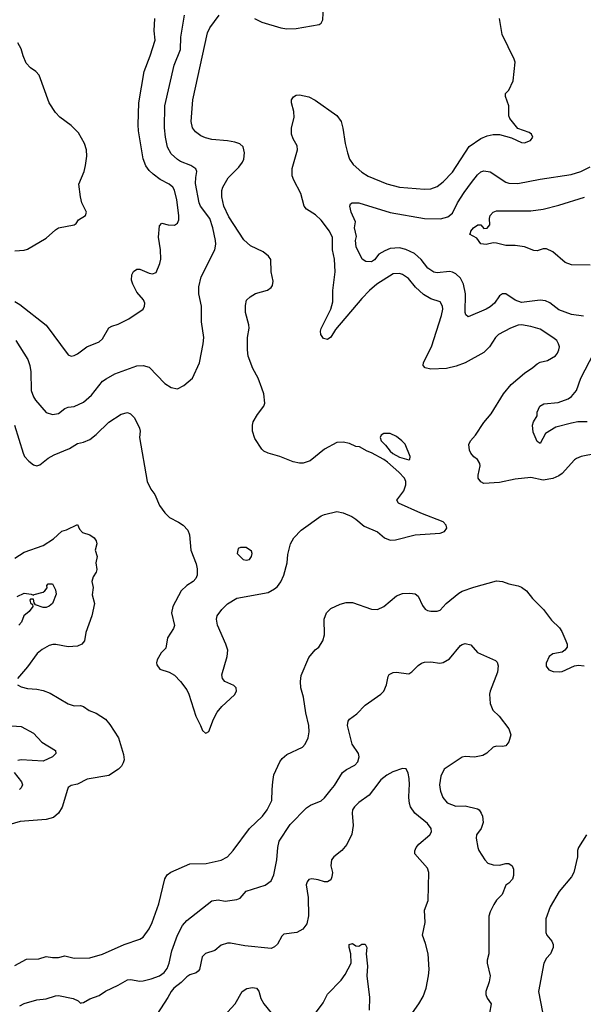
# Model space of a CAD drawing. Header units: inches. Extents: x 1934316 to 2140091, y 524953 to 667329.
# Tile 18 of 256: x 1953981 to 1957586, y 558627 to 564921. Entities that reach past the tile are written whole.
import ezdxf

# ---------------------------------------------------------------- set-up
doc = ezdxf.new("R2010")
doc.units = ezdxf.units.IN
doc.header["$MEASUREMENT"] = 0
doc.layers.add('B9555', color=7, linetype='Continuous')
doc.layers.add('B9556', color=7, linetype='Continuous')

msp = doc.modelspace()

# ---------------------------------------------------------------- linework, layer by layer
at = {"layer": 'B9555', "color": 5}
for points, elevation in [([(1954286.1, 560000), (1954252.6, 559887.4), (1954230, 559849.6), (1954198, 559822), (1954150, 559808.1), (1953984.3, 559795.7), (1953875.3, 559764.7)], 380), ([(1953950, 558874.9), (1954024.2, 558915.8), (1954102.3, 558917.8), (1954150, 558932), (1954190, 558926), (1954230, 558926.3), (1954270, 558936.5), (1954330, 558922.6), (1954430, 558923.6), (1954510, 558946.9), (1954649.3, 559010), (1954750, 559043.1), (1954770, 559057), (1954809.7, 559110), (1954828.3, 559150), (1954870.8, 559269.2), (1954909.7, 559430), (1954924.5, 559455.5), (1954947.7, 559472.3), (1955070, 559524.4), (1955173.3, 559526.7), (1955270, 559549.1), (1955310, 559569), (1955346.9, 559610), (1955449.9, 559750.1), (1955534.5, 559830), (1955564.5, 559870), (1955593.4, 559930), (1955596.7, 560000)], 380), ([(1953982.6, 558617.4), (1954008.7, 558631.3), (1954090, 558656.5), (1954150, 558662.6), (1954210, 558681.8), (1954230, 558683.2), (1954323.5, 558663.5), (1954354.8, 558650), (1954370, 558634.8), (1954376, 558636), (1954390, 558639.1), (1954430, 558662.3), (1954490, 558683.8), (1954528.8, 558711.2), (1954610.7, 558749.3), (1954670, 558783.2), (1954690, 558785.8), (1954750, 558775.5), (1954770, 558777.2), (1954822.7, 558790), (1954875.1, 558810), (1954905.6, 558830), (1954925, 558855), (1954937.2, 558890), (1954953.8, 558970), (1954989.8, 559070), (1955021.5, 559130), (1955050, 559162.6), (1955210, 559288.4), (1955250, 559295.3), (1955294.3, 559285.7), (1955370, 559297.6), (1955390, 559306), (1955430, 559350.3), (1955551.6, 559388.4), (1955590, 559417.3), (1955605.6, 559454.4), (1955624.8, 559550), (1955632.7, 559630), (1955641.4, 559670), (1955710, 559775.8), (1955816.3, 559883.7), (1955840.6, 559899.4), (1955910, 559928.5), (1955930, 559946), (1955973, 560000)], 360), ([(1956243.6, 560000), (1956216.3, 559963.7), (1956150, 559916.9), (1956122.7, 559890), (1956110, 559870.4), (1956107.5, 559850), (1956113.2, 559770), (1956105.8, 559714.2), (1956072.3, 559647.7), (1956040.4, 559610), (1955989.9, 559570.1), (1955976, 559550), (1955971.3, 559511.3), (1955981.1, 559470), (1955978, 559442), (1955970, 559422), (1955950, 559410.5), (1955930, 559410.4), (1955890, 559423.1), (1955850, 559428.9), (1955830, 559424.4), (1955818.9, 559410), (1955814, 559390), (1955825.6, 559310), (1955827.6, 559192.4), (1955817.6, 559142.4), (1955792.7, 559107.3), (1955752.8, 559087.2), (1955670, 559075.3), (1955657.8, 559062.2), (1955628.8, 559011.2), (1955610, 558994), (1955590, 558984.4), (1955420.7, 559000.7), (1955330, 559018.5), (1955310, 559018.5), (1955270, 559005.7), (1955228.5, 558971.5), (1955170, 558953), (1955147.9, 558930), (1955130.5, 558849.5), (1955121.7, 558838.3), (1955110, 558827.9), (1955070, 558814.7), (1955050, 558802.3), (1955013.9, 558766.1), (1954966.6, 558730), (1954948.9, 558710), (1954928.6, 558670), (1954859, 558561)], 340), ([(1956463.1, 558530), (1956534.3, 558630), (1956562.5, 558677.5), (1956581.5, 558730), (1956596.5, 558810), (1956599.1, 558850), (1956593.2, 558950), (1956576.7, 559016.7), (1956556.5, 559070), (1956574.9, 559150), (1956570.5, 559230), (1956594.4, 559290), (1956597.2, 559470), (1956590, 559496.4), (1956508.4, 559588.3), (1956507.5, 559607.5), (1956517.6, 559630), (1956534.2, 559650), (1956604.4, 559710), (1956614.7, 559730), (1956612.9, 559750), (1956590, 559782.3), (1956508.9, 559850), (1956480.2, 559890), (1956473.4, 559910), (1956469.3, 559949.3), (1956472.8, 560000)], 340), ([(1956670.9, 560000), (1956672.4, 559990), (1956686.3, 559950), (1956715.5, 559915.5), (1956770, 559894.3), (1956830, 559896.5), (1956910, 559877), (1956920.5, 559870), (1956933, 559850), (1956942, 559830), (1956944.4, 559790), (1956931.8, 559750), (1956902, 559710), (1956901.3, 559690), (1956910.3, 559630.3), (1956917.6, 559610), (1956955.5, 559550), (1956974.8, 559530), (1957010, 559518.7), (1957050, 559517), (1957090, 559528), (1957110, 559528), (1957130, 559513.4), (1957138.3, 559490), (1957139.6, 559450), (1957133.4, 559426.6), (1957110, 559400.9), (1957090.5, 559389.5), (1957067.3, 559330), (1957030, 559292.3), (1957014.1, 559265.9), (1956990, 559219), (1956982.4, 559190), (1956980.7, 558950), (1956970.7, 558910), (1956970.5, 558890), (1956990.4, 558810), (1956983, 558770), (1956963, 558710), (1956962.4, 558690), (1956970, 558666.8), (1956997.3, 558630), (1956986, 558570)], 360), ([(1957606.7, 559710), (1957554, 559630), (1957548.4, 559610), (1957548.5, 559570), (1957525.3, 559470), (1957510, 559442.4), (1957432, 559348), (1957374, 559250), (1957345.5, 559174.5), (1957347.1, 559087.1), (1957352.7, 559070), (1957383.8, 559030), (1957392.7, 559010), (1957392.7, 558990), (1957375.8, 558950), (1957350, 558921.6), (1957332.7, 558890), (1957300.2, 558710), (1957336.9, 558510)], 380), ([(1955830, 558512.6), (1955922.9, 558637.1), (1955950, 558692.2), (1956038, 558782), (1956062.9, 558817.1), (1956100.9, 558890), (1956099.3, 558950), (1956087.3, 558990), (1956089.2, 559010), (1956110, 559014.8), (1956130, 559001), (1956150, 558998), (1956170, 559011.3), (1956190, 559012), (1956201, 558990), (1956196, 558950), (1956206.4, 558870), (1956201.3, 558810), (1956219.3, 558670), (1956217, 558590)], 320), ([(1955310, 558577.1), (1955359.6, 558630), (1955403.7, 558710), (1955432.6, 558727.4), (1955470, 558735.6), (1955495.5, 558730), (1955510, 558710.7), (1955524.1, 558664.1), (1955542.7, 558630), (1955590, 558572.7)], 320)]:
    msp.add_lwpolyline(points, dxfattribs=dict(at, elevation=elevation))
at = {"layer": 'B9556', "color": 5}
for points, elevation in [([(1955483.1, 564930), (1955530, 564905.3), (1955651, 564870), (1955690, 564863.9), (1955750, 564865.8), (1955895.3, 564890), (1955910, 564898.8), (1955919.3, 564920.7), (1955925.4, 565050)], 420), ([(1953947.7, 562330), (1954002, 562150), (1954012.2, 562130), (1954038.4, 562098.4), (1954070, 562075.3), (1954090, 562070.3), (1954110, 562075.8), (1954162.6, 562117.4), (1954200.4, 562139.6), (1954298.9, 562181.1), (1954350, 562211.5), (1954390, 562220.8), (1954430, 562236.9), (1954470, 562268.9), (1954550, 562348.9), (1954630, 562400.4), (1954669.7, 562410.3), (1954690, 562402.4), (1954716, 562376), (1954747.1, 562310), (1954751, 562290), (1954748, 562250), (1954796.5, 561970), (1954820.3, 561920.3), (1954845.2, 561885.2), (1954875.5, 561815.5), (1954908.3, 561768.3), (1954939.2, 561739.2), (1954997.1, 561710), (1955026.4, 561690), (1955057.1, 561657.1), (1955067.8, 561627.8), (1955076.5, 561530), (1955110, 561442.8), (1955116.2, 561410), (1955116.1, 561370), (1955107.2, 561350), (1955090, 561329.7), (1955050, 561304), (1955013.7, 561270), (1954959.5, 561170), (1954951.8, 561130), (1954970, 561049.2), (1954964, 561030), (1954927, 560970), (1954915.9, 560904.1), (1954886.5, 560873.5), (1954859.6, 560830), (1954854.9, 560810), (1954857.7, 560797.7), (1954876.3, 560770), (1954937.3, 560750), (1954970, 560730.4), (1955010.4, 560690), (1955050, 560637.1), (1955063.6, 560610), (1955106.5, 560470), (1955138.3, 560410), (1955150, 560377.3), (1955170, 560360.7), (1955176.6, 560363.4), (1955190, 560371), (1955219.8, 560450), (1955244.5, 560495.5), (1955273.3, 560530), (1955354.7, 560605.3), (1955367.6, 560630), (1955364.8, 560650), (1955350, 560665.7), (1955294, 560690), (1955277.7, 560710), (1955274.3, 560734.3), (1955308, 560850), (1955311.5, 560890), (1955298.9, 560930), (1955246.6, 561050), (1955239.1, 561090), (1955244, 561110), (1955272.8, 561150), (1955310, 561187.2), (1955370, 561223.1), (1955570, 561260.7), (1955610, 561282.4), (1955630, 561299.1), (1955652.1, 561327.9), (1955670.6, 561370), (1955691.3, 561450), (1955696.5, 561503.5), (1955712.1, 561570), (1955735.1, 561610), (1955781.1, 561658.9), (1955910, 561748.9), (1955930, 561758.3), (1956010, 561776.5), (1956050, 561769), (1956104.5, 561744.5), (1956130, 561728.8), (1956183.8, 561683.8), (1956270, 561647.8), (1956315.2, 561610), (1956350, 561594.5), (1956384.1, 561595.9), (1956510, 561627.8), (1956670, 561639.5), (1956698, 561650), (1956712, 561670), (1956709.6, 561690), (1956690, 561711.1), (1956545.9, 561765.9), (1956404, 561830), (1956394, 561850), (1956437.2, 561910), (1956451.7, 561948.3), (1956451.3, 561970), (1956442, 561990), (1956405.7, 562030), (1956333.9, 562093.9), (1956310.7, 562110.7), (1956230, 562152.2), (1956202.5, 562162.5), (1956154, 562190), (1956130, 562193.6), (1956090, 562213), (1956050, 562220.7), (1956010, 562218.7), (1955930, 562176.2), (1955837.8, 562102.2), (1955793, 562087), (1955770, 562086), (1955730, 562094.3), (1955645.2, 562130), (1955570, 562151.1), (1955543.1, 562163.1), (1955530, 562175.6), (1955484.7, 562244.7), (1955469.8, 562290), (1955469.7, 562330), (1955475.1, 562350), (1955501.5, 562398.5), (1955542.4, 562450), (1955549.6, 562470.4), (1955542, 562530), (1955530, 562565.2), (1955505.6, 562630), (1955471.9, 562691.9), (1955441.7, 562770), (1955437.4, 562810), (1955438.4, 562890), (1955447.6, 562950), (1955446.4, 562970), (1955425, 563050), (1955425.2, 563094.8), (1955432.3, 563127.7), (1955454.5, 563150), (1955490, 563170.3), (1955566.8, 563193.2), (1955589.6, 563210), (1955597.2, 563222.8), (1955603.1, 563250), (1955588.6, 563310), (1955587.4, 563387.4), (1955571.5, 563410), (1955537.7, 563437.7), (1955456.6, 563476.6), (1955414.1, 563514.1), (1955318.4, 563661.6), (1955286.5, 563730), (1955274.8, 563790), (1955274.2, 563830), (1955279.8, 563850), (1955314.8, 563910), (1955381.7, 563978.3), (1955406.4, 564010), (1955413.8, 564030), (1955418.7, 564070), (1955410, 564109.3), (1955388.6, 564128.6), (1955357.7, 564137.7), (1955310, 564147.9), (1955210, 564155.5), (1955170, 564165.8), (1955140, 564180), (1955105.3, 564205.3), (1955086.6, 564230), (1955077.7, 564270), (1955087.5, 564410), (1955182.5, 564837.5), (1955196.9, 564870), (1955257.4, 564950)], 420), ([(1953950, 563120.3), (1953980.8, 563100.8), (1954149.3, 562969.3), (1954290, 562779.1), (1954310, 562770.4), (1954330, 562774), (1954350, 562785.7), (1954410, 562830.4), (1954490, 562862.4), (1954510, 562881.6), (1954550, 562952.2), (1954570, 562963.1), (1954610, 562975.3), (1954679.3, 563010), (1954769.6, 563070.4), (1954779.3, 563090), (1954780.9, 563110), (1954772, 563130), (1954730, 563180.4), (1954705.2, 563230), (1954695.7, 563255.7), (1954697.5, 563290), (1954708.8, 563311.2), (1954730, 563326.5), (1954750, 563327.4), (1954810, 563300.7), (1954830, 563296.9), (1954853.6, 563306.4), (1954877.6, 563362.4), (1954883.1, 563390), (1954881, 563450), (1954868.1, 563531.9), (1954876, 563604), (1954890, 563621), (1954930.5, 563610.5), (1954970, 563607.7), (1954990, 563621), (1954998.3, 563641.7), (1954998.9, 563670), (1954986, 563770), (1954970, 563832.3), (1954960.5, 563850), (1954937.6, 563870), (1954879.8, 563899.8), (1954834.2, 563934.2), (1954810, 563956.9), (1954787.4, 563987.4), (1954771.4, 564031.4), (1954741.5, 564210), (1954738.2, 564250), (1954742, 564390), (1954777.3, 564590), (1954816.2, 564690), (1954847, 564790), (1954841.2, 564850), (1954845.1, 564930)], 460), ([(1953955.2, 562870), (1954032.6, 562750), (1954046.7, 562710), (1954052.6, 562670), (1954054, 562550), (1954068.9, 562510), (1954081.7, 562490), (1954150.6, 562410), (1954190, 562397.3), (1954230, 562403.7), (1954270, 562437), (1954290, 562445.3), (1954330, 562448.9), (1954390, 562476.9), (1954439.7, 562520.3), (1954509.7, 562610), (1954534.6, 562625.4), (1954590, 562656.9), (1954730, 562708.9), (1954771.4, 562711.4), (1954810, 562699.5), (1954910, 562596.3), (1954950, 562570.6), (1954990, 562562), (1955030, 562582.8), (1955086, 562630), (1955131.3, 562728.7), (1955155.1, 562850), (1955158, 562890), (1955144, 562990), (1955144.4, 563090), (1955127.6, 563170), (1955125.6, 563214.4), (1955142.6, 563277.4), (1955228.3, 563450), (1955234.5, 563485.5), (1955233.3, 563510), (1955217.1, 563590), (1955196.2, 563650), (1955137.9, 563730), (1955128.5, 563750), (1955106.2, 563873.8), (1955106.6, 563913.4), (1955113.3, 563950), (1955107.4, 563967.4), (1955074.5, 563990), (1955010, 564015), (1954990, 564027.6), (1954950, 564064.7), (1954926.7, 564106.7), (1954913.2, 564170), (1954906.5, 564230), (1954908.2, 564370), (1954967.9, 564630), (1955009.9, 564730), (1955011.4, 564810), (1955034.4, 564950)], 440), ([(1957671.1, 562148.9), (1957571.4, 562128.6), (1957543.2, 562116.8), (1957530, 562107.8), (1957450, 562020.4), (1957430, 562005.3), (1957391.6, 561988.4), (1957330, 561976.8), (1957250, 561995), (1957150, 561984), (1957050, 561962.2), (1956950, 561955.8), (1956930, 561966.6), (1956914.3, 561990), (1956913.7, 562010), (1956926.9, 562070), (1956924.4, 562084.4), (1956910, 562109.5), (1956886.3, 562126.3), (1956866.4, 562150), (1956858.8, 562170), (1956854.5, 562205.5), (1956864.4, 562230), (1956895.2, 562264.8), (1956950, 562345.7), (1956997.3, 562402.7), (1957075.1, 562530), (1957123.5, 562590), (1957210, 562662.6), (1957262.7, 562697.3), (1957290, 562721.6), (1957310, 562732.4), (1957357.7, 562742.3), (1957407.5, 562772.5), (1957421.3, 562790), (1957429.7, 562810), (1957432.8, 562830), (1957427.8, 562850), (1957415.6, 562870), (1957391.6, 562890), (1957310, 562943.1), (1957250, 562961.2), (1957190.2, 562969.8), (1957170, 562968), (1957119.3, 562950), (1957043.1, 562910), (1957024.6, 562890), (1956985.3, 562830), (1956950, 562793), (1956830, 562728.8), (1956773.6, 562706.3), (1956710, 562692.4), (1956610, 562687.2), (1956575.3, 562695.3), (1956560.9, 562710), (1956563.6, 562730), (1956614.2, 562830), (1956678.4, 563030), (1956686.6, 563070), (1956686, 563090), (1956670, 563118), (1956610, 563137.8), (1956563.9, 563163.9), (1956512.1, 563212.1), (1956468, 563268), (1956430, 563293.1), (1956410, 563298.7), (1956370, 563295.8), (1956266.2, 563230), (1956218.6, 563190), (1956170, 563139.8), (1956000.1, 562939.9), (1955970, 562892.3), (1955950, 562876), (1955924.2, 562884.2), (1955907.6, 562910), (1955904, 562930), (1955908.1, 562948.1), (1955969.9, 563070), (1955982.8, 563117.2), (1955983.6, 563190), (1955999, 563310), (1955995, 563390), (1955982, 563450), (1955981.2, 563530), (1955962.8, 563570), (1955910, 563640.2), (1955873.6, 563673.6), (1955815.8, 563710), (1955800.5, 563730), (1955779.7, 563810), (1955734.6, 563894.6), (1955724.2, 563924.2), (1955724.5, 563970), (1955758.6, 564090), (1955755, 564115), (1955730, 564158.9), (1955718.4, 564190), (1955719.9, 564230), (1955736.9, 564296.9), (1955734.8, 564334.8), (1955718.7, 564390), (1955719.5, 564410), (1955731.5, 564428.5), (1955750, 564439.3), (1955770, 564442), (1955830, 564427.8), (1955870, 564407.8), (1956008.7, 564310), (1956037.7, 564270), (1956048.2, 564228.2), (1956062.2, 564130), (1956077.2, 564070), (1956091.4, 564030), (1956114.7, 563994.7), (1956170, 563946.5), (1956210, 563920.2), (1956330, 563871.3), (1956410, 563850.2), (1956570, 563838.6), (1956610, 563840.2), (1956650, 563855.3), (1956690, 563885.3), (1956750, 563946.7), (1956855.6, 564110), (1956930, 564162.3), (1956970, 564178), (1957010, 564187.2), (1957050, 564186.7), (1957126.4, 564166.4), (1957190, 564136.3), (1957210, 564133.4), (1957249, 564150), (1957262, 564170), (1957254, 564190), (1957240.2, 564200.2), (1957166.8, 564226.8), (1957115.3, 564290), (1957110, 564306), (1957109, 564370), (1957088.7, 564430), (1957088.9, 564448.9), (1957108.9, 564471.1), (1957138, 564530), (1957149, 564650), (1957144, 564670), (1957067.6, 564827.6), (1957049.7, 564930)], 380), ([(1953950, 563442.8), (1954010, 563448), (1954030, 563454), (1954150, 563524), (1954210, 563579.1), (1954230, 563590.7), (1954329.1, 563610.9), (1954342, 563618), (1954358, 563642), (1954402, 563670), (1954409, 563690), (1954379, 563750), (1954369, 563790), (1954359.3, 563870), (1954392.3, 563950), (1954402, 563990), (1954409.3, 564050), (1954409.1, 564089.1), (1954396, 564130), (1954357.2, 564197.2), (1954310, 564244), (1954238.6, 564298.6), (1954210, 564329), (1954169.6, 564389.6), (1954106.3, 564566.3), (1954084, 564590), (1954050, 564612.7), (1954022.7, 564642.7), (1954002, 564690), (1953990, 564735.3), (1953970, 564774)], 480), ([(1957586.7, 563026.7), (1957510, 563037.7), (1957430, 563066), (1957371.4, 563111.4), (1957344, 563124), (1957310, 563128.9), (1957190, 563114.5), (1957150, 563129.1), (1957090, 563168.6), (1957070, 563169.7), (1957050, 563155.8), (1957017.6, 563110), (1956990, 563086.4), (1956964.4, 563070), (1956850, 563021.6), (1956835.1, 563035.1), (1956829.8, 563049.8), (1956831.6, 563170), (1956820.2, 563230), (1956799.5, 563270), (1956770, 563296.5), (1956750, 563307.3), (1956730, 563311.3), (1956650, 563303.2), (1956630, 563306.6), (1956592.2, 563332.2), (1956549.1, 563389.1), (1956506.5, 563426.5), (1956450, 563452.8), (1956410, 563463), (1956350, 563458), (1956316.6, 563443.4), (1956278.4, 563421.6), (1956250, 563387.2), (1956230, 563373.3), (1956195.3, 563375.3), (1956171.8, 563390), (1956133, 563470), (1956129.7, 563510), (1956135.1, 563535.1), (1956122, 563590), (1956129.6, 563630), (1956101.6, 563690), (1956092.3, 563730), (1956096, 563744), (1956108.3, 563751.7), (1956150, 563750.2), (1956350, 563689.4), (1956570, 563650.2), (1956671.4, 563648.6), (1956718.6, 563661.4), (1956750, 563684.2), (1956781.5, 563750), (1956823, 563817), (1956870, 563881.2), (1956910, 563930.2), (1956930, 563948), (1956950, 563955.8), (1956990, 563949), (1957090, 563882.8), (1957110, 563876.9), (1957166.2, 563873.8), (1957310, 563902.2), (1957508.9, 563931.1), (1957570, 563950.2), (1957630, 563980.2)], 360), ([(1957628.7, 563351.3), (1957510, 563354.5), (1957470, 563368.8), (1957390, 563436.8), (1957350, 563456.9), (1957330, 563457.4), (1957290, 563443.5), (1957270, 563446), (1957210, 563469.8), (1957150, 563477.1), (1957090, 563477.6), (1957030, 563493.6), (1957010, 563495.6), (1956965.4, 563485.4), (1956929.5, 563489.5), (1956905.2, 563525.2), (1956858, 563550), (1956864.7, 563555.3), (1956866.6, 563570), (1956882.9, 563590), (1956910.5, 563610.5), (1956930.4, 563610.4), (1956950, 563586.8), (1956970, 563588), (1956987, 563610), (1956985.1, 563650), (1956989.4, 563670), (1957009.3, 563690), (1957030, 563698.9), (1957250, 563699.7), (1957330, 563709.3), (1957430, 563735.2), (1957593.5, 563786.5)], 340), ([(1957610, 562349.8), (1957550, 562349.8), (1957510, 562343.1), (1957410, 562315.6), (1957344.2, 562275.8), (1957310, 562213.2), (1957290, 562224), (1957264.1, 562284.1), (1957260.5, 562330), (1957267, 562350), (1957291.1, 562388.9), (1957291.7, 562411.7), (1957308.3, 562451.7), (1957333.3, 562466.7), (1957425.7, 562474.3), (1957490, 562497.8), (1957510, 562511.6), (1957541.2, 562550), (1957570.7, 562630), (1957652.1, 562790)], 360), ([(1953950, 561478.9), (1954010, 561517.7), (1954130, 561560.6), (1954196.8, 561603.2), (1954250, 561651.4), (1954279.5, 561660.5), (1954350, 561694.8), (1954364, 561664), (1954383, 561643), (1954430, 561628.4), (1954456.4, 561610), (1954470.4, 561590), (1954474.9, 561570), (1954464, 561530), (1954476.3, 561490), (1954468.2, 561450), (1954473.8, 561406.2), (1954470.4, 561390), (1954450, 561359), (1954443.1, 561330), (1954451.4, 561291.4), (1954444.6, 561244.6), (1954458.9, 561190), (1954441.3, 561110), (1954403.9, 561003.9), (1954395.8, 560950), (1954379.3, 560930), (1954350, 560916.8), (1954290, 560911.6), (1954212.6, 560927.4), (1954193.2, 560926.8), (1954170, 560920.4), (1954124.7, 560895.3), (1954093.4, 560870), (1954030, 560783.7), (1953966.8, 560710)], 380), ([(1955596.7, 560000), (1955599, 560050), (1955605.8, 560094.2), (1955643.7, 560176.3), (1955660.6, 560199.4), (1955690, 560223.1), (1955789.7, 560270.3), (1955807, 560290), (1955825.1, 560330), (1955831.5, 560368.5), (1955829.7, 560410), (1955810.8, 560490), (1955795.3, 560590), (1955779.3, 560650), (1955776, 560690), (1955781.1, 560730), (1955830, 560844), (1955870, 560893), (1955895.1, 560910), (1955920.5, 560950), (1955929.7, 560990), (1955928.7, 561090), (1955943.5, 561130), (1955970, 561158), (1956030, 561186), (1956070, 561195.8), (1956110, 561196.5), (1956230, 561153.4), (1956270, 561151.8), (1956310.8, 561169.2), (1956390, 561238.4), (1956430, 561254), (1956476.4, 561256.4), (1956510, 561251.1), (1956530, 561236.5), (1956556.7, 561176.7), (1956574.2, 561154.2), (1956590, 561144.9), (1956610, 561140.5), (1956650, 561141.3), (1956670, 561147), (1956708.2, 561190), (1956790, 561255.8), (1956810, 561268.1), (1956885.8, 561294.2), (1957030, 561334), (1957070, 561330.2), (1957110, 561314.2), (1957170, 561302.3), (1957190, 561294.4), (1957221.8, 561270), (1957261.7, 561221.7), (1957331.5, 561150), (1957382.2, 561082.2), (1957433, 561033), (1957448.8, 561010), (1957474.9, 560950), (1957481.6, 560930), (1957481.6, 560910), (1957467.3, 560890), (1957450, 560878.4), (1957390, 560867.3), (1957367, 560850), (1957348.7, 560808.7), (1957348.9, 560788.9), (1957364.6, 560764.6), (1957394, 560754), (1957432, 560752), (1957450, 560754.3), (1957530, 560790.3), (1957555.1, 560795.1), (1957591.8, 560791.8)], 380), ([(1953965.4, 561234.6), (1954010, 561254.4), (1954054, 561250), (1954070, 561242), (1954073.6, 561246.4), (1954130, 561262), (1954141.2, 561270), (1954156, 561290), (1954155.3, 561304.7), (1954164, 561316), (1954190, 561314.8), (1954210, 561277.3), (1954213.4, 561250), (1954190, 561189.7), (1954170, 561173), (1954150, 561164.7), (1954130, 561163.6), (1954081.2, 561181.2), (1954073.6, 561193.6), (1954070, 561218), (1954050, 561218), (1954046, 561210), (1954050, 561194), (1954062, 561182), (1954064.7, 561170), (1954041.6, 561138.4), (1954008, 561110), (1953992.4, 561070), (1953976.4, 561050)], 360), ([(1955973, 560000), (1955993.8, 560026.2), (1956046.3, 560110), (1956071.4, 560128.6), (1956124.2, 560155.8), (1956143.3, 560176.7), (1956151.9, 560208.1), (1956148.1, 560230), (1956107.1, 560290), (1956078.3, 560410), (1956082.3, 560437.8), (1956090, 560450.6), (1956136.9, 560483.1), (1956190, 560539.1), (1956290, 560610.7), (1956309.3, 560630), (1956326, 560670), (1956336.6, 560723.4), (1956344.2, 560735.8), (1956370, 560747.7), (1956389.7, 560750.4), (1956470, 560740.5), (1956490, 560752.4), (1956530, 560794), (1956550, 560808.5), (1956570, 560814.9), (1956610, 560816.4), (1956668.7, 560808.7), (1956690, 560812), (1956730, 560834.6), (1956800.1, 560919.9), (1956810, 560928.2), (1956830, 560933.4), (1956866.2, 560926.2), (1956910, 560876.4), (1957024.7, 560824.7), (1957034.4, 560814.4), (1957040.3, 560790), (1957036.5, 560750), (1956990.8, 560629.2), (1956986.8, 560610), (1956989.4, 560550), (1957007.7, 560507.7), (1957048.5, 560470), (1957110, 560387.7), (1957121.7, 560350), (1957110, 560304), (1957090, 560279.5), (1957070, 560275.6), (1957030, 560277.6), (1957010, 560271.8), (1956968.1, 560231.9), (1956942.4, 560217.6), (1956890, 560207.2), (1956830, 560211.3), (1956810, 560206.8), (1956696, 560130), (1956674.6, 560085.4), (1956666.2, 560030), (1956670.9, 560000)], 360), ([(1953966, 560670), (1953990, 560656.3), (1954030, 560645.3), (1954090, 560642.6), (1954130, 560633.4), (1954175.3, 560615.3), (1954290, 560547.2), (1954330, 560536), (1954370, 560538.3), (1954390, 560531.8), (1954426, 560506), (1954470, 560488), (1954529.3, 560449.3), (1954556.8, 560416.8), (1954612.9, 560330), (1954644.8, 560224.8), (1954648.9, 560190), (1954642.7, 560170), (1954631.5, 560150), (1954612.6, 560130), (1954550, 560089.8), (1954412.6, 560067.4), (1954350, 560034.7), (1954310, 560026.6), (1954290, 560013.3), (1954286.1, 560000)], 380), ([(1953930, 560406.7), (1953990, 560402.8), (1954070, 560359.5), (1954122.6, 560302.6), (1954210.6, 560250), (1954213, 560230), (1954190.7, 560210), (1954130, 560182.2), (1953990.3, 560189.7), (1953970, 560185.6)], 360), ([(1956472.8, 560000), (1956475, 560030), (1956472.3, 560070), (1956464.6, 560104.6), (1956451.9, 560131.9), (1956430, 560134.9), (1956367.3, 560112.8), (1956328.6, 560091.4), (1956290, 560061.6), (1956243.6, 560000)], 340), ([(1953944.9, 560110), (1953992.9, 560050), (1953998, 560030), (1953990.4, 560010), (1953978.9, 560000)], 360)]:
    msp.add_lwpolyline(points, dxfattribs=dict(at, elevation=elevation))
for points, elevation in [([(1956310, 562276), (1956293.7, 562266.3), (1956286.4, 562250), (1956293, 562230), (1956321.6, 562201.6), (1956350, 562162.6), (1956367.7, 562147.7), (1956410, 562124.4), (1956470, 562108), (1956475.3, 562110), (1956478, 562130), (1956447.3, 562207.3), (1956425.2, 562230), (1956390, 562258), (1956350, 562275.1)], 420), ([(1955430, 561548), (1955392.7, 561547.3), (1955378, 561542), (1955372, 561510), (1955410, 561471.3), (1955430, 561466), (1955450, 561471.3), (1955464, 561490), (1955468.7, 561510), (1955463.1, 561523.1)], 440)]:
    msp.add_lwpolyline(points, close=True, dxfattribs=dict(at, elevation=elevation))

doc.saveas('drawing.dxf')
